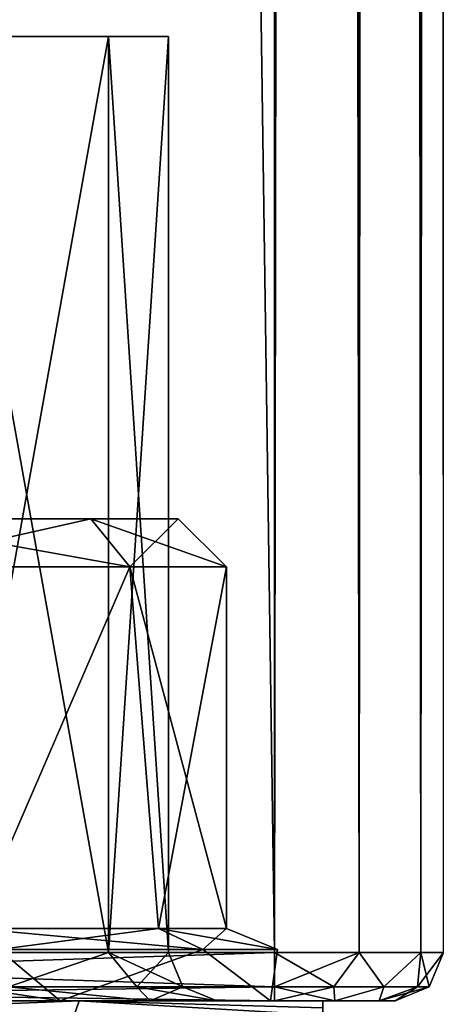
# Model space of a CAD drawing. Extents: x -200 to 200, y -832 to 754.
# Tile 19 of 256: x -169 to -160, y -748 to -728. Entities that reach past the tile are written whole.
import ezdxf

# ---------------------------------------------------------------- set-up
doc = ezdxf.new("R2010")
doc.units = 0
doc.header["$LTSCALE"] = 74.25
for name, color, linetype in [('649', 7, 'CONTINUOUS'), ('650', 7, 'CONTINUOUS'), ('661', 7, 'CONTINUOUS'), ('662', 7, 'CONTINUOUS'), ('668', 7, 'CONTINUOUS'), ('669', 7, 'CONTINUOUS'), ('670', 7, 'CONTINUOUS'), ('671', 7, 'CONTINUOUS'), ('688', 7, 'CONTINUOUS'), ('716', 7, 'CONTINUOUS'), ('726', 7, 'CONTINUOUS'), ('727', 7, 'CONTINUOUS'), ('768', 7, 'CONTINUOUS'), ('772', 7, 'CONTINUOUS'), ('773', 7, 'CONTINUOUS'), ('777', 7, 'CONTINUOUS'), ('779', 7, 'CONTINUOUS'), ('783', 7, 'CONTINUOUS'), ('784', 7, 'CONTINUOUS'), ('785', 7, 'CONTINUOUS'), ('806', 7, 'CONTINUOUS'), ('807', 7, 'CONTINUOUS'), ('808', 7, 'CONTINUOUS'), ('812', 7, 'CONTINUOUS'), ('813', 7, 'CONTINUOUS')]:
    doc.layers.add(name, color=color, linetype=linetype)

msp = doc.modelspace()

# ---------------------------------------------------------------- linework, layer by layer
at = {"layer": '649', "linetype": 'CONTINUOUS'}
for points in [[(-171.755, -739.2, -9.986), (-166.505, -739.2, -6.172), (-169.75, -746.7, -9.093), (-171.755, -739.2, -9.986)], [(-169.75, -746.7, -9.093), (-166.505, -739.2, -6.172), (-165.907, -746.7, -5.25), (-169.75, -746.7, -9.093)], [(-166.505, -739.2, -6.172), (-164.5, -739.2), (-165.907, -746.7, -5.25), (-166.505, -739.2, -6.172)], [(-164.5, -739.2), (-164.5, -746.7), (-165.907, -746.7, -5.25), (-164.5, -739.2)]]:
    msp.add_3dface(points, dxfattribs=at)
at = {"layer": '650', "linetype": 'CONTINUOUS'}
for points in [[(-167.314, -738.2, -5.584), (-172.064, -738.2, -9.035), (-169.318, -738.2, -2.354), (-167.314, -738.2, -5.584)], [(-172.064, -738.2, 9.035), (-167.314, -738.2, 5.584), (-170.651, -738.2, 4.349), (-172.064, -738.2, 9.035)], [(-170.651, -738.2, 4.349), (-167.314, -738.2, 5.584), (-169.318, -738.2, 2.354), (-170.651, -738.2, 4.349)], [(-167.314, -738.2, 5.584), (-167.314, -738.2, -5.584), (-169.318, -738.2, -2.354), (-167.314, -738.2, 5.584)], [(-169.318, -738.2, 2.354), (-167.314, -738.2, 5.584), (-168.85, -738.2, 0), (-169.318, -738.2, 2.354)], [(-168.85, -738.2, 0), (-167.314, -738.2, 5.584), (-169.318, -738.2, -2.354), (-168.85, -738.2, 0)], [(-165.5, -738.2), (-167.314, -738.2, -5.584), (-167.314, -738.2, 5.584), (-165.5, -738.2)]]:
    msp.add_3dface(points, dxfattribs=at)
at = {"layer": '661', "linetype": 'CONTINUOUS'}
for points in [[(-175, -748.2, -13.7), (-175, -748.2, -12), (-167.554, -748.2, -11.5), (-175, -748.2, -13.7)], [(-175, -748.2, -12), (-167.947, -748.2, -9.708), (-167.554, -748.2, -11.5), (-175, -748.2, -12)], [(-167.554, -748.2, 11.5), (-175, -748.2, 12), (-175, -748.2, 13.7), (-167.554, -748.2, 11.5)], [(-167.947, -748.2, 9.708), (-175, -748.2, 12), (-167.554, -748.2, 11.5), (-167.947, -748.2, 9.708)], [(-167.554, -748.2, -11.5), (-167.947, -748.2, -9.708), (-162.5, -748.2, -5.607), (-167.554, -748.2, -11.5)], [(-167.947, -748.2, -9.708), (-163.587, -748.2, -3.708), (-162.5, -748.2, -5.607), (-167.947, -748.2, -9.708)], [(-162.5, -748.2, 5.607), (-167.947, -748.2, 9.708), (-167.554, -748.2, 11.5), (-162.5, -748.2, 5.607)], [(-163.587, -748.2, 3.708), (-167.947, -748.2, 9.708), (-162.5, -748.2, 5.607), (-163.587, -748.2, 3.708)], [(-163.587, -748.2, 3.708), (-162.5, -748.2, 5.607), (-162.5, -748.2, -5.607), (-163.587, -748.2, 3.708)], [(-163.587, -748.2, -3.708), (-163.587, -748.2, 3.708), (-162.5, -748.2, -5.607), (-163.587, -748.2, -3.708)]]:
    msp.add_3dface(points, dxfattribs=at)
at = {"layer": '662', "linetype": 'CONTINUOUS'}
for points in [[(-171.755, -739.2, 9.986), (-169.75, -746.7, 9.093), (-166.505, -739.2, 6.172), (-171.755, -739.2, 9.986)], [(-169.75, -746.7, 9.093), (-165.907, -746.7, 5.25), (-166.505, -739.2, 6.172), (-169.75, -746.7, 9.093)], [(-165.907, -746.7, 5.25), (-164.5, -746.7), (-166.505, -739.2, 6.172), (-165.907, -746.7, 5.25)], [(-164.5, -746.7), (-164.5, -739.2), (-166.505, -739.2, 6.172), (-164.5, -746.7)]]:
    msp.add_3dface(points, dxfattribs=at)
at = {"layer": '668', "linetype": 'CONTINUOUS'}
for points in [[(-171.755, -739.2, -9.986), (-172.064, -738.2, -9.035), (-167.314, -738.2, -5.584), (-171.755, -739.2, -9.986)], [(-166.505, -739.2, -6.172), (-171.755, -739.2, -9.986), (-167.314, -738.2, -5.584), (-166.505, -739.2, -6.172)], [(-166.505, -739.2, -6.172), (-167.314, -738.2, -5.584), (-165.5, -738.2), (-166.505, -739.2, -6.172)], [(-164.5, -739.2), (-166.505, -739.2, -6.172), (-165.5, -738.2), (-164.5, -739.2)]]:
    msp.add_3dface(points, dxfattribs=at)
at = {"layer": '669', "linetype": 'CONTINUOUS'}
for points in [[(-172.064, -738.2, 9.035), (-171.755, -739.2, 9.986), (-166.505, -739.2, 6.172), (-172.064, -738.2, 9.035)], [(-167.314, -738.2, 5.584), (-172.064, -738.2, 9.035), (-166.505, -739.2, 6.172), (-167.314, -738.2, 5.584)], [(-164.5, -739.2), (-165.5, -738.2), (-167.314, -738.2, 5.584), (-164.5, -739.2)], [(-164.5, -739.2), (-167.314, -738.2, 5.584), (-166.505, -739.2, 6.172), (-164.5, -739.2)]]:
    msp.add_3dface(points, dxfattribs=at)
at = {"layer": '670', "linetype": 'CONTINUOUS'}
for points in [[(-167.661, -748.5, -11.922), (-175, -748.5, -14), (-167.554, -748.2, -11.5), (-167.661, -748.5, -11.922)], [(-175, -748.5, -14), (-175, -748.2, -13.7), (-167.554, -748.2, -11.5), (-175, -748.5, -14)], [(-162.5, -748.5, -6.305), (-167.661, -748.5, -11.922), (-167.554, -748.2, -11.5), (-162.5, -748.5, -6.305)], [(-167.554, -748.2, -11.5), (-162.5, -748.2, -5.607), (-162.5, -748.345, -5.954), (-167.554, -748.2, -11.5)], [(-162.5, -748.5, -6.305), (-167.554, -748.2, -11.5), (-162.5, -748.345, -5.954), (-162.5, -748.5, -6.305)]]:
    msp.add_3dface(points, dxfattribs=at)
at = {"layer": '671', "linetype": 'CONTINUOUS'}
for points in [[(-167.554, -748.2, 11.5), (-175, -748.2, 13.7), (-167.661, -748.5, 11.922), (-167.554, -748.2, 11.5)], [(-175, -748.2, 13.7), (-175, -748.5, 14), (-167.661, -748.5, 11.922), (-175, -748.2, 13.7)], [(-167.554, -748.2, 11.5), (-167.661, -748.5, 11.922), (-162.5, -748.5, 6.305), (-167.554, -748.2, 11.5)], [(-162.5, -748.2, 5.607), (-167.554, -748.2, 11.5), (-162.5, -748.345, 5.954), (-162.5, -748.2, 5.607)], [(-167.554, -748.2, 11.5), (-162.5, -748.5, 6.305), (-162.5, -748.345, 5.954), (-167.554, -748.2, 11.5)]]:
    msp.add_3dface(points, dxfattribs=at)
at = {"layer": '688', "linetype": 'CONTINUOUS'}
for points in [[(-169.75, -746.7, -9.093), (-165.907, -746.7, -5.25), (-169.22, -747.139, -10.012), (-169.75, -746.7, -9.093)], [(-169.22, -747.139, 10.012), (-164.988, -747.139, 5.78), (-169.75, -746.7, 9.093), (-169.22, -747.139, 10.012)], [(-169.75, -746.7, 9.093), (-164.988, -747.139, 5.78), (-165.907, -746.7, 5.25), (-169.75, -746.7, 9.093)], [(-169.22, -747.139, -10.012), (-165.907, -746.7, -5.25), (-164.988, -747.139, -5.78), (-169.22, -747.139, -10.012)], [(-165.907, -746.7, -5.25), (-164.5, -746.7), (-164.988, -747.139, -5.78), (-165.907, -746.7, -5.25)], [(-163.439, -747.139), (-164.5, -746.7), (-165.907, -746.7, 5.25), (-163.439, -747.139)], [(-164.988, -747.139, 5.78), (-163.439, -747.139), (-165.907, -746.7, 5.25), (-164.988, -747.139, 5.78)], [(-164.988, -747.139, -5.78), (-164.5, -746.7), (-163.439, -747.139), (-164.988, -747.139, -5.78)], [(-175, -748.2, 12), (-167.947, -748.2, 9.708), (-175, -747.139, 11.561), (-175, -748.2, 12)], [(-167.947, -748.2, 9.708), (-169.22, -747.139, 10.012), (-175, -747.139, 11.561), (-167.947, -748.2, 9.708)], [(-167.947, -748.2, -9.708), (-175, -748.2, -12), (-169.22, -747.139, -10.012), (-167.947, -748.2, -9.708)], [(-167.947, -748.2, 9.708), (-164.988, -747.139, 5.78), (-169.22, -747.139, 10.012), (-167.947, -748.2, 9.708)], [(-167.947, -748.2, -9.708), (-169.22, -747.139, -10.012), (-164.988, -747.139, -5.78), (-167.947, -748.2, -9.708)], [(-167.947, -748.2, 9.708), (-163.587, -748.2, 3.708), (-164.988, -747.139, 5.78), (-167.947, -748.2, 9.708)], [(-163.587, -748.2, -3.708), (-167.947, -748.2, -9.708), (-164.988, -747.139, -5.78), (-163.587, -748.2, -3.708)], [(-163.587, -748.2, 3.708), (-163.439, -747.139), (-164.988, -747.139, 5.78), (-163.587, -748.2, 3.708)], [(-163.587, -748.2, -3.708), (-164.988, -747.139, -5.78), (-163.439, -747.139), (-163.587, -748.2, -3.708)], [(-163.587, -748.2, 3.708), (-163.587, -748.2, -3.708), (-163.439, -747.139), (-163.587, -748.2, 3.708)]]:
    msp.add_3dface(points, dxfattribs=at)
at = {"layer": '716', "linetype": 'CONTINUOUS'}
for points in [[(-162.5, -748.2, -5.607), (-162.5, -757.2, -6.305), (-162.5, -748.345, -5.954), (-162.5, -748.2, -5.607)], [(-162.5, -757.2, -6.305), (-162.5, -748.2, 5.607), (-162.5, -748.345, 5.954), (-162.5, -757.2, -6.305)], [(-162.5, -748.2, 5.607), (-162.5, -757.2, -6.305), (-162.5, -748.2, -5.607), (-162.5, -748.2, 5.607)]]:
    msp.add_3dface(points, dxfattribs=at)
at = {"layer": '726', "color": 7, "linetype": 'CONTINUOUS'}
for points in [[(-185, -747.2, -15), (-185, 747.2, -15), (-163.5, -747.2, -15), (-185, -747.2, -15)], [(-163.5, -747.2, -15), (-185, 747.2, -15), (-163.5, 747.2, -15), (-163.5, -747.2, -15)]]:
    msp.add_3dface(points, dxfattribs=at)
at = {"layer": '727', "color": 7, "linetype": 'CONTINUOUS'}
for points in [[(-163.5, -747.2, 15), (-163.5, 747.2, 15), (-185, -747.2, 15), (-163.5, -747.2, 15)], [(-185, -747.2, 15), (-163.5, 747.2, 15), (-185, 747.2, 15), (-185, -747.2, 15)]]:
    msp.add_3dface(points, dxfattribs=at)
at = {"layer": '768', "color": 7, "linetype": 'CONTINUOUS'}
for points in [[(-185, -748.2, -14), (-163.5, -748.2, -14), (-180.15, -748.2, -8.92), (-185, -748.2, -14)], [(-163.5, -748.2, 14), (-185, -748.2, 14), (-169.85, -748.2, 8.92), (-163.5, -748.2, 14)], [(-180.15, -748.2, -8.92), (-163.5, -748.2, -14), (-175, -748.2, -10.3), (-180.15, -748.2, -8.92)], [(-175, -748.2, -10.3), (-163.5, -748.2, -14), (-169.85, -748.2, -8.92), (-175, -748.2, -10.3)], [(-166.08, -748.2, 5.15), (-163.5, -748.2, 14), (-169.85, -748.2, 8.92), (-166.08, -748.2, 5.15)], [(-169.85, -748.2, -8.92), (-163.5, -748.2, -14), (-166.08, -748.2, -5.15), (-169.85, -748.2, -8.92)], [(-164.7, -748.2), (-163.5, -748.2, 14), (-166.08, -748.2, 5.15), (-164.7, -748.2)], [(-166.08, -748.2, -5.15), (-163.5, -748.2, -14), (-164.7, -748.2), (-166.08, -748.2, -5.15)], [(-163.5, -748.2, -14), (-163.5, -748.2, 14), (-164.7, -748.2), (-163.5, -748.2, -14)], [(-162.25, -748.2, -13.665), (-163.5, -748.2, 14), (-163.5, -748.2, -14), (-162.25, -748.2, -13.665)], [(-162.25, -748.2, 13.665), (-163.5, -748.2, 14), (-162.25, -748.2, -13.665), (-162.25, -748.2, 13.665)], [(-161.335, -748.2, 12.75), (-162.25, -748.2, 13.665), (-161.335, -748.2, -12.75), (-161.335, -748.2, 12.75)], [(-161.335, -748.2, -12.75), (-162.25, -748.2, 13.665), (-162.25, -748.2, -13.665), (-161.335, -748.2, -12.75)], [(-161, -748.2, 11.5), (-161.335, -748.2, 12.75), (-161, -748.2, -11.5), (-161, -748.2, 11.5)], [(-161, -748.2, -11.5), (-161.335, -748.2, 12.75), (-161.335, -748.2, -12.75), (-161, -748.2, -11.5)]]:
    msp.add_3dface(points, dxfattribs=at)
at = {"layer": '772', "color": 7, "linetype": 'CONTINUOUS'}
for points in [[(-163.5, 747.2, 15), (-161.75, -747.2, 14.531), (-161.75, 747.2, 14.531), (-163.5, 747.2, 15)], [(-163.5, 747.2, 15), (-163.5, -747.2, 15), (-161.75, -747.2, 14.531), (-163.5, 747.2, 15)], [(-161.75, -747.2, 14.531), (-160.469, -747.2, 13.25), (-161.75, 747.2, 14.531), (-161.75, -747.2, 14.531)], [(-161.75, 747.2, 14.531), (-160.469, -747.2, 13.25), (-160.469, 747.2, 13.25), (-161.75, 747.2, 14.531)], [(-160.469, -747.2, 13.25), (-160, -747.2, 11.5), (-160.469, 747.2, 13.25), (-160.469, -747.2, 13.25)], [(-160, -747.2, 11.5), (-160, 154, 11.5), (-160.469, 747.2, 13.25), (-160, -747.2, 11.5)]]:
    msp.add_3dface(points, dxfattribs=at)
at = {"layer": '773', "color": 7, "linetype": 'CONTINUOUS'}
for points in [[(-163.5, -747.2, -15), (-163.5, 747.2, -15), (-161.75, 747.2, -14.531), (-163.5, -747.2, -15)], [(-161.75, -747.2, -14.531), (-163.5, -747.2, -15), (-161.75, 747.2, -14.531), (-161.75, -747.2, -14.531)], [(-160.469, 747.2, -13.25), (-161.75, -747.2, -14.531), (-161.75, 747.2, -14.531), (-160.469, 747.2, -13.25)], [(-160.469, -747.2, -13.25), (-161.75, -747.2, -14.531), (-160.469, 747.2, -13.25), (-160.469, -747.2, -13.25)], [(-160, 747.2, -11.5), (-160.469, -747.2, -13.25), (-160.469, 747.2, -13.25), (-160, 747.2, -11.5)], [(-160, 747.2, -11.5), (-160, -66, -11.5), (-160.469, -747.2, -13.25), (-160, 747.2, -11.5)], [(-160, -747.2, -11.5), (-160.469, -747.2, -13.25), (-160, -66, -11.5), (-160, -747.2, -11.5)]]:
    msp.add_3dface(points, dxfattribs=at)
at = {"layer": '777', "color": 7, "linetype": 'CONTINUOUS'}
for points in [[(-185, -747.907, -14.707), (-185, -747.2, -15), (-163.5, -747.907, -14.707), (-185, -747.907, -14.707)], [(-185, -747.2, -15), (-163.5, -747.2, -15), (-163.5, -747.907, -14.707), (-185, -747.2, -15)], [(-163.5, -748.2, -14), (-185, -747.907, -14.707), (-163.5, -747.907, -14.707), (-163.5, -748.2, -14)], [(-163.5, -748.2, -14), (-185, -748.2, -14), (-185, -747.907, -14.707), (-163.5, -748.2, -14)]]:
    msp.add_3dface(points, dxfattribs=at)
at = {"layer": '779', "color": 7, "linetype": 'CONTINUOUS'}
for points in [[(-163.5, -747.2, 15), (-185, -747.2, 15), (-185, -747.907, 14.707), (-163.5, -747.2, 15)], [(-163.5, -747.2, 15), (-185, -747.907, 14.707), (-163.5, -747.907, 14.707), (-163.5, -747.2, 15)], [(-185, -747.907, 14.707), (-185, -748.2, 14), (-163.5, -747.907, 14.707), (-185, -747.907, 14.707)], [(-185, -748.2, 14), (-163.5, -748.2, 14), (-163.5, -747.907, 14.707), (-185, -748.2, 14)]]:
    msp.add_3dface(points, dxfattribs=at)
at = {"layer": '783', "color": 7, "linetype": 'CONTINUOUS'}
for points in [[(-160, -747.2, -11.5), (-160, -747.2, 11.5), (-160.293, -747.907, 11.5), (-160, -747.2, -11.5)], [(-160.293, -747.907, -11.5), (-160, -747.2, -11.5), (-160.293, -747.907, 11.5), (-160.293, -747.907, -11.5)], [(-161, -748.2, 11.5), (-160.293, -747.907, -11.5), (-160.293, -747.907, 11.5), (-161, -748.2, 11.5)], [(-161, -748.2, 11.5), (-161, -748.2, -11.5), (-160.293, -747.907, -11.5), (-161, -748.2, 11.5)]]:
    msp.add_3dface(points, dxfattribs=at)
at = {"layer": '784', "color": 7, "linetype": 'CONTINUOUS'}
for points in [[(-163.5, -747.907, -14.707), (-163.5, -747.2, -15), (-161.75, -747.2, -14.531), (-163.5, -747.907, -14.707)], [(-163.5, -747.907, -14.707), (-161.75, -747.2, -14.531), (-162.273, -747.907, -14.463), (-163.5, -747.907, -14.707)], [(-161.75, -747.2, -14.531), (-161.232, -747.907, -13.768), (-162.273, -747.907, -14.463), (-161.75, -747.2, -14.531)], [(-161.75, -747.2, -14.531), (-160.469, -747.2, -13.25), (-161.232, -747.907, -13.768), (-161.75, -747.2, -14.531)], [(-160.469, -747.2, -13.25), (-160.537, -747.907, -12.727), (-161.232, -747.907, -13.768), (-160.469, -747.2, -13.25)], [(-160.469, -747.2, -13.25), (-160, -747.2, -11.5), (-160.537, -747.907, -12.727), (-160.469, -747.2, -13.25)], [(-160, -747.2, -11.5), (-160.293, -747.907, -11.5), (-160.537, -747.907, -12.727), (-160, -747.2, -11.5)], [(-162.25, -748.2, -13.665), (-163.5, -748.2, -14), (-162.273, -747.907, -14.463), (-162.25, -748.2, -13.665)], [(-163.5, -748.2, -14), (-163.5, -747.907, -14.707), (-162.273, -747.907, -14.463), (-163.5, -748.2, -14)], [(-161.232, -747.907, -13.768), (-162.25, -748.2, -13.665), (-162.273, -747.907, -14.463), (-161.232, -747.907, -13.768)], [(-161.335, -748.2, -12.75), (-162.25, -748.2, -13.665), (-161.232, -747.907, -13.768), (-161.335, -748.2, -12.75)], [(-161, -748.2, -11.5), (-161.335, -748.2, -12.75), (-160.293, -747.907, -11.5), (-161, -748.2, -11.5)], [(-160.293, -747.907, -11.5), (-161.335, -748.2, -12.75), (-160.537, -747.907, -12.727), (-160.293, -747.907, -11.5)], [(-160.537, -747.907, -12.727), (-161.335, -748.2, -12.75), (-161.232, -747.907, -13.768), (-160.537, -747.907, -12.727)]]:
    msp.add_3dface(points, dxfattribs=at)
at = {"layer": '785', "color": 7, "linetype": 'CONTINUOUS'}
for points in [[(-163.5, -747.2, 15), (-163.5, -747.907, 14.707), (-162.273, -747.907, 14.463), (-163.5, -747.2, 15)], [(-161.75, -747.2, 14.531), (-163.5, -747.2, 15), (-162.273, -747.907, 14.463), (-161.75, -747.2, 14.531)], [(-161.75, -747.2, 14.531), (-162.273, -747.907, 14.463), (-161.232, -747.907, 13.768), (-161.75, -747.2, 14.531)], [(-160.469, -747.2, 13.25), (-161.75, -747.2, 14.531), (-161.232, -747.907, 13.768), (-160.469, -747.2, 13.25)], [(-160.469, -747.2, 13.25), (-161.232, -747.907, 13.768), (-160.537, -747.907, 12.727), (-160.469, -747.2, 13.25)], [(-160.293, -747.907, 11.5), (-160.469, -747.2, 13.25), (-160.537, -747.907, 12.727), (-160.293, -747.907, 11.5)], [(-160.293, -747.907, 11.5), (-160, -747.2, 11.5), (-160.469, -747.2, 13.25), (-160.293, -747.907, 11.5)], [(-163.5, -747.907, 14.707), (-162.25, -748.2, 13.665), (-162.273, -747.907, 14.463), (-163.5, -747.907, 14.707)], [(-163.5, -748.2, 14), (-162.25, -748.2, 13.665), (-163.5, -747.907, 14.707), (-163.5, -748.2, 14)], [(-162.273, -747.907, 14.463), (-162.25, -748.2, 13.665), (-161.232, -747.907, 13.768), (-162.273, -747.907, 14.463)], [(-162.25, -748.2, 13.665), (-161.335, -748.2, 12.75), (-161.232, -747.907, 13.768), (-162.25, -748.2, 13.665)], [(-161.335, -748.2, 12.75), (-161, -748.2, 11.5), (-160.537, -747.907, 12.727), (-161.335, -748.2, 12.75)], [(-161.232, -747.907, 13.768), (-161.335, -748.2, 12.75), (-160.537, -747.907, 12.727), (-161.232, -747.907, 13.768)], [(-161, -748.2, 11.5), (-160.293, -747.907, 11.5), (-160.537, -747.907, 12.727), (-161, -748.2, 11.5)]]:
    msp.add_3dface(points, dxfattribs=at)
at = {"layer": '806', "color": 7, "linetype": 'CONTINUOUS'}
for points in [[(-170.35, -728.2, 8.054), (-166.946, -728.2, -4.65), (-166.946, -728.2, 4.65), (-170.35, -728.2, 8.054)], [(-170.35, -728.2, -8.054), (-166.946, -728.2, -4.65), (-170.35, -728.2, 8.054), (-170.35, -728.2, -8.054)], [(-166.946, -728.2, -4.65), (-165.7, -728.2), (-166.946, -728.2, 4.65), (-166.946, -728.2, -4.65)]]:
    msp.add_3dface(points, dxfattribs=at)
at = {"layer": '807', "color": 7, "linetype": 'CONTINUOUS'}
for points in [[(-170.35, -728.2, 8.054), (-166.946, -728.2, 4.65), (-170.35, -747.2, 8.054), (-170.35, -728.2, 8.054)], [(-170.35, -747.2, 8.054), (-166.946, -728.2, 4.65), (-166.946, -747.2, 4.65), (-170.35, -747.2, 8.054)], [(-166.946, -747.2, 4.65), (-165.7, -728.2), (-165.7, -747.2), (-166.946, -747.2, 4.65)], [(-166.946, -728.2, 4.65), (-165.7, -728.2), (-166.946, -747.2, 4.65), (-166.946, -728.2, 4.65)]]:
    msp.add_3dface(points, dxfattribs=at)
at = {"layer": '808', "color": 7, "linetype": 'CONTINUOUS'}
for points in [[(-166.946, -728.2, -4.65), (-170.35, -728.2, -8.054), (-166.946, -747.2, -4.65), (-166.946, -728.2, -4.65)], [(-166.946, -747.2, -4.65), (-170.35, -728.2, -8.054), (-170.35, -747.2, -8.054), (-166.946, -747.2, -4.65)], [(-165.7, -728.2), (-166.946, -728.2, -4.65), (-165.7, -747.2), (-165.7, -728.2)], [(-165.7, -747.2), (-166.946, -728.2, -4.65), (-166.946, -747.2, -4.65), (-165.7, -747.2)]]:
    msp.add_3dface(points, dxfattribs=at)
at = {"layer": '812', "color": 7, "linetype": 'CONTINUOUS'}
for points in [[(-166.946, -747.2, -4.65), (-170.35, -747.2, -8.054), (-169.019, -747.907, -7.5), (-166.946, -747.2, -4.65)], [(-166.946, -747.2, -4.65), (-169.019, -747.907, -7.5), (-166.357, -747.907, -4.162), (-166.946, -747.2, -4.65)], [(-165.407, -747.907), (-166.946, -747.2, -4.65), (-166.357, -747.907, -4.162), (-165.407, -747.907)], [(-165.7, -747.2), (-166.946, -747.2, -4.65), (-165.407, -747.907), (-165.7, -747.2)], [(-169.85, -748.2, -8.92), (-166.08, -748.2, -5.15), (-169.019, -747.907, -7.5), (-169.85, -748.2, -8.92)], [(-169.019, -747.907, -7.5), (-166.08, -748.2, -5.15), (-166.357, -747.907, -4.162), (-169.019, -747.907, -7.5)], [(-164.7, -748.2), (-165.407, -747.907), (-166.357, -747.907, -4.162), (-164.7, -748.2)], [(-166.08, -748.2, -5.15), (-164.7, -748.2), (-166.357, -747.907, -4.162), (-166.08, -748.2, -5.15)]]:
    msp.add_3dface(points, dxfattribs=at)
at = {"layer": '813', "color": 7, "linetype": 'CONTINUOUS'}
for points in [[(-170.35, -747.2, 8.054), (-166.946, -747.2, 4.65), (-169.019, -747.907, 7.5), (-170.35, -747.2, 8.054)], [(-166.946, -747.2, 4.65), (-166.357, -747.907, 4.162), (-169.019, -747.907, 7.5), (-166.946, -747.2, 4.65)], [(-166.946, -747.2, 4.65), (-165.7, -747.2), (-166.357, -747.907, 4.162), (-166.946, -747.2, 4.65)], [(-165.7, -747.2), (-165.407, -747.907), (-166.357, -747.907, 4.162), (-165.7, -747.2)], [(-166.08, -748.2, 5.15), (-169.85, -748.2, 8.92), (-169.019, -747.907, 7.5), (-166.08, -748.2, 5.15)], [(-166.357, -747.907, 4.162), (-166.08, -748.2, 5.15), (-169.019, -747.907, 7.5), (-166.357, -747.907, 4.162)], [(-165.407, -747.907), (-166.08, -748.2, 5.15), (-166.357, -747.907, 4.162), (-165.407, -747.907)], [(-164.7, -748.2), (-166.08, -748.2, 5.15), (-165.407, -747.907), (-164.7, -748.2)]]:
    msp.add_3dface(points, dxfattribs=at)

doc.saveas('drawing.dxf')
